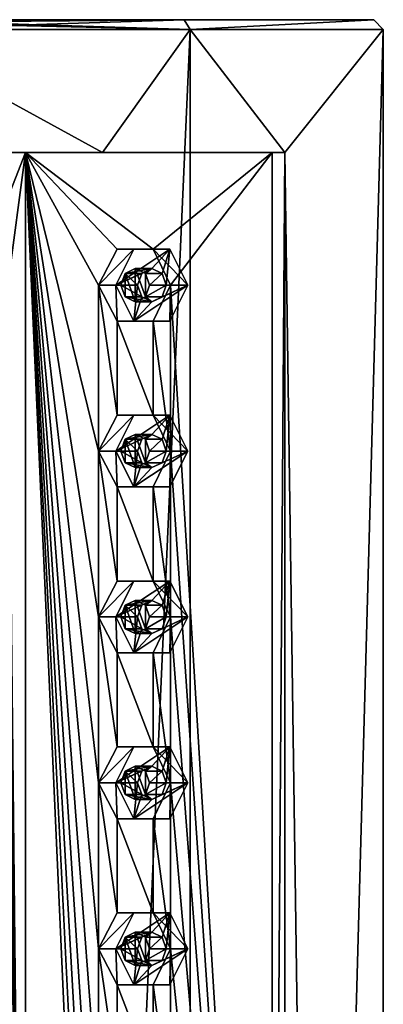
# Model space of a CAD drawing. Header units: millimetres. Extents: x -322 to 175, y 0 to 232.
# Tile 76 of 157: x -296 to -285, y 203 to 232. Entities that reach past the tile are written whole.
import ezdxf

# ---------------------------------------------------------------- set-up
doc = ezdxf.new("R2010")
doc.units = ezdxf.units.MM
doc.header["$LTSCALE"] = 65.185185
for name, color, linetype in [('10', 7, 'CONTINUOUS'), ('113', 7, 'CONTINUOUS'), ('114', 7, 'CONTINUOUS'), ('115', 7, 'CONTINUOUS'), ('116', 7, 'CONTINUOUS'), ('117', 7, 'CONTINUOUS'), ('12', 7, 'CONTINUOUS'), ('13', 7, 'CONTINUOUS'), ('16', 7, 'CONTINUOUS'), ('17', 7, 'CONTINUOUS'), ('224', 7, 'CONTINUOUS'), ('278', 7, 'CONTINUOUS'), ('279', 7, 'CONTINUOUS'), ('280', 7, 'CONTINUOUS'), ('281', 7, 'CONTINUOUS'), ('282', 7, 'CONTINUOUS'), ('33', 7, 'CONTINUOUS'), ('34', 7, 'CONTINUOUS'), ('35', 7, 'CONTINUOUS'), ('36', 7, 'CONTINUOUS'), ('37', 7, 'CONTINUOUS'), ('53', 7, 'CONTINUOUS'), ('54', 7, 'CONTINUOUS'), ('55', 7, 'CONTINUOUS'), ('56', 7, 'CONTINUOUS'), ('57', 7, 'CONTINUOUS'), ('73', 7, 'CONTINUOUS'), ('74', 7, 'CONTINUOUS'), ('75', 7, 'CONTINUOUS'), ('76', 7, 'CONTINUOUS'), ('77', 7, 'CONTINUOUS'), ('93', 7, 'CONTINUOUS'), ('94', 7, 'CONTINUOUS'), ('95', 7, 'CONTINUOUS'), ('96', 7, 'CONTINUOUS'), ('97', 7, 'CONTINUOUS')]:
    doc.layers.add(name, color=color, linetype=linetype)

msp = doc.modelspace()

# ---------------------------------------------------------------- linework, layer by layer
at = {"layer": '10', "linetype": 'CONTINUOUS'}
for points in [[(-300, 232.5, -15.7), (-300, 232.5, 15.7), (-290.773, 232.5, 12.703), (-300, 232.5, -15.7)], [(-290.773, 232.5, -12.703), (-300, 232.5, -15.7), (-290.773, 232.5, 12.703), (-290.773, 232.5, -12.703)], [(-285.069, 232.5, -4.852), (-290.773, 232.5, -12.703), (-285.069, 232.5, 4.852), (-285.069, 232.5, -4.852)], [(-285.069, 232.5, 4.852), (-290.773, 232.5, -12.703), (-290.773, 232.5, 12.703), (-285.069, 232.5, 4.852)]]:
    msp.add_3dface(points, dxfattribs=at)
at = {"layer": '113', "linetype": 'CONTINUOUS'}
for points in [[(-292.291, 205.583, 14.602), (-292.833, 204.5, 14.914), (-291.209, 205.583, 13.977), (-292.291, 205.583, 14.602)], [(-291.209, 205.583, 13.977), (-292.833, 204.5, 14.914), (-291.75, 205, 14.289), (-291.209, 205.583, 13.977)], [(-291.444, 204.854, 14.113), (-291.209, 205.583, 13.977), (-291.75, 205, 14.289), (-291.444, 204.854, 14.113)], [(-291.317, 204.5, 14.039), (-291.209, 205.583, 13.977), (-291.444, 204.854, 14.113), (-291.317, 204.5, 14.039)], [(-290.667, 204.5, 13.664), (-291.209, 205.583, 13.977), (-291.317, 204.5, 14.039), (-290.667, 204.5, 13.664)], [(-291.75, 205, 14.289), (-292.833, 204.5, 14.914), (-292.056, 204.854, 14.466), (-291.75, 205, 14.289)], [(-292.056, 204.854, 14.466), (-292.833, 204.5, 14.914), (-292.183, 204.5, 14.539), (-292.056, 204.854, 14.466)], [(-292.833, 204.5, 14.914), (-292.291, 203.417, 14.602), (-292.183, 204.5, 14.539), (-292.833, 204.5, 14.914)], [(-291.209, 203.417, 13.977), (-290.667, 204.5, 13.664), (-292.291, 203.417, 14.602), (-291.209, 203.417, 13.977)], [(-292.291, 203.417, 14.602), (-290.667, 204.5, 13.664), (-291.75, 204, 14.289), (-292.291, 203.417, 14.602)], [(-292.183, 204.5, 14.539), (-292.291, 203.417, 14.602), (-292.056, 204.146, 14.466), (-292.183, 204.5, 14.539)], [(-291.75, 204, 14.289), (-290.667, 204.5, 13.664), (-291.444, 204.146, 14.113), (-291.75, 204, 14.289)], [(-290.667, 204.5, 13.664), (-291.317, 204.5, 14.039), (-291.444, 204.146, 14.113), (-290.667, 204.5, 13.664)], [(-292.056, 204.146, 14.466), (-292.291, 203.417, 14.602), (-291.75, 204, 14.289), (-292.056, 204.146, 14.466)]]:
    msp.add_3dface(points, dxfattribs=at)
at = {"layer": '114', "linetype": 'CONTINUOUS'}
for points in [[(-292.797, 205.583, 13.725), (-293.358, 204.5, 14.005), (-292.291, 205.583, 14.602), (-292.797, 205.583, 13.725)], [(-293.358, 204.5, 14.005), (-292.833, 204.5, 14.914), (-292.291, 205.583, 14.602), (-293.358, 204.5, 14.005)], [(-291.715, 205.583, 13.1), (-292.797, 205.583, 13.725), (-291.209, 205.583, 13.977), (-291.715, 205.583, 13.1)], [(-292.797, 205.583, 13.725), (-292.291, 205.583, 14.602), (-291.209, 205.583, 13.977), (-292.797, 205.583, 13.725)], [(-291.193, 204.5, 12.755), (-291.715, 205.583, 13.1), (-290.667, 204.5, 13.664), (-291.193, 204.5, 12.755)], [(-290.667, 204.5, 13.664), (-291.715, 205.583, 13.1), (-291.209, 205.583, 13.977), (-290.667, 204.5, 13.664)]]:
    msp.add_3dface(points, dxfattribs=at)
at = {"layer": '115', "linetype": 'CONTINUOUS'}
for points in [[(-292.558, 204.854, 13.597), (-292.183, 204.5, 14.539), (-292.687, 204.5, 13.666), (-292.558, 204.854, 13.597)], [(-291.75, 205, 14.289), (-292.056, 204.854, 14.466), (-292.558, 204.854, 13.597), (-291.75, 205, 14.289)], [(-292.25, 205, 13.423), (-291.75, 205, 14.289), (-292.558, 204.854, 13.597), (-292.25, 205, 13.423)], [(-292.056, 204.854, 14.466), (-292.183, 204.5, 14.539), (-292.558, 204.854, 13.597), (-292.056, 204.854, 14.466)], [(-291.946, 204.854, 13.243), (-291.75, 205, 14.289), (-292.25, 205, 13.423), (-291.946, 204.854, 13.243)], [(-291.444, 204.854, 14.113), (-291.75, 205, 14.289), (-291.946, 204.854, 13.243), (-291.444, 204.854, 14.113)], [(-291.821, 204.5, 13.166), (-291.444, 204.854, 14.113), (-291.946, 204.854, 13.243), (-291.821, 204.5, 13.166)], [(-291.317, 204.5, 14.039), (-291.444, 204.854, 14.113), (-291.821, 204.5, 13.166), (-291.317, 204.5, 14.039)]]:
    msp.add_3dface(points, dxfattribs=at)
at = {"layer": '116', "linetype": 'CONTINUOUS'}
for points in [[(-293.358, 204.5, 14.005), (-292.797, 203.417, 13.725), (-292.833, 204.5, 14.914), (-293.358, 204.5, 14.005)], [(-292.797, 203.417, 13.725), (-292.291, 203.417, 14.602), (-292.833, 204.5, 14.914), (-292.797, 203.417, 13.725)], [(-291.715, 203.417, 13.1), (-291.193, 204.5, 12.755), (-291.209, 203.417, 13.977), (-291.715, 203.417, 13.1)], [(-291.193, 204.5, 12.755), (-290.667, 204.5, 13.664), (-291.209, 203.417, 13.977), (-291.193, 204.5, 12.755)], [(-292.797, 203.417, 13.725), (-291.715, 203.417, 13.1), (-292.291, 203.417, 14.602), (-292.797, 203.417, 13.725)], [(-291.715, 203.417, 13.1), (-291.209, 203.417, 13.977), (-292.291, 203.417, 14.602), (-291.715, 203.417, 13.1)]]:
    msp.add_3dface(points, dxfattribs=at)
at = {"layer": '117', "linetype": 'CONTINUOUS'}
for points in [[(-292.183, 204.5, 14.539), (-292.056, 204.146, 14.466), (-292.687, 204.5, 13.666), (-292.183, 204.5, 14.539)], [(-292.687, 204.5, 13.666), (-292.056, 204.146, 14.466), (-292.558, 204.146, 13.597), (-292.687, 204.5, 13.666)], [(-291.444, 204.146, 14.113), (-291.317, 204.5, 14.039), (-291.946, 204.146, 13.243), (-291.444, 204.146, 14.113)], [(-291.317, 204.5, 14.039), (-291.821, 204.5, 13.166), (-291.946, 204.146, 13.243), (-291.317, 204.5, 14.039)], [(-292.056, 204.146, 14.466), (-291.75, 204, 14.289), (-292.558, 204.146, 13.597), (-292.056, 204.146, 14.466)], [(-292.558, 204.146, 13.597), (-291.75, 204, 14.289), (-292.25, 204, 13.423), (-292.558, 204.146, 13.597)], [(-292.25, 204, 13.423), (-291.75, 204, 14.289), (-291.946, 204.146, 13.243), (-292.25, 204, 13.423)], [(-291.75, 204, 14.289), (-291.444, 204.146, 14.113), (-291.946, 204.146, 13.243), (-291.75, 204, 14.289)]]:
    msp.add_3dface(points, dxfattribs=at)
at = {"layer": '12', "linetype": 'CONTINUOUS'}
for points in [[(-300, 20.8, -16), (-300, 232.2, -16), (-290.595, 232.2, -12.944), (-300, 20.8, -16)], [(-290.595, 20.8, -12.944), (-300, 20.8, -16), (-290.595, 232.2, -12.944), (-290.595, 20.8, -12.944)], [(-300, 232.2, 16), (-300, 228.5, 16), (-293.238, 228.5, 14.501), (-300, 232.2, 16)], [(-300, 232.2, 16), (-293.238, 228.5, 14.501), (-290.595, 232.2, 12.944), (-300, 232.2, 16)], [(-293.238, 228.5, 14.501), (-287.743, 228.5, 10.285), (-290.595, 232.2, 12.944), (-293.238, 228.5, 14.501)], [(-284.783, 20.8, -4.944), (-290.595, 20.8, -12.944), (-284.783, 232.2, -4.944), (-284.783, 20.8, -4.944)], [(-284.783, 232.2, -4.944), (-290.595, 20.8, -12.944), (-290.595, 232.2, -12.944), (-284.783, 232.2, -4.944)], [(-290.595, 232.2, 12.944), (-287.743, 228.5, 10.285), (-284.783, 232.2, 4.944), (-290.595, 232.2, 12.944)], [(-287.743, 228.5, 10.285), (-284.783, 20.8, 4.944), (-284.783, 232.2, 4.944), (-287.743, 228.5, 10.285)], [(-284.783, 20.8, 4.944), (-284.783, 20.8, -4.944), (-284.783, 232.2, 4.944), (-284.783, 20.8, 4.944)], [(-284.783, 232.2, 4.944), (-284.783, 20.8, -4.944), (-284.783, 232.2, -4.944), (-284.783, 232.2, 4.944)], [(-287.743, 174.5, 10.285), (-284.783, 20.8, 4.944), (-287.743, 228.5, 10.285), (-287.743, 174.5, 10.285)]]:
    msp.add_3dface(points, dxfattribs=at)
at = {"layer": '13', "linetype": 'CONTINUOUS'}
for points in [[(-295.554, 228.5, 14.849), (-300, 228.5, 16), (-304.446, 228.5, 14.849), (-295.554, 228.5, 14.849)], [(-293.238, 228.5, 14.501), (-300, 228.5, 16), (-295.554, 228.5, 14.849), (-293.238, 228.5, 14.501)], [(-288.126, 228.5, 9.963), (-293.238, 228.5, 14.501), (-295.554, 228.5, 14.849), (-288.126, 228.5, 9.963)], [(-287.743, 228.5, 10.285), (-293.238, 228.5, 14.501), (-288.126, 228.5, 9.963), (-287.743, 228.5, 10.285)]]:
    msp.add_3dface(points, dxfattribs=at)
at = {"layer": '16', "linetype": 'CONTINUOUS'}
for points in [[(-287.743, 174.5, 10.285), (-287.743, 228.5, 10.285), (-288.126, 174.5, 9.963), (-287.743, 174.5, 10.285)], [(-287.743, 228.5, 10.285), (-288.126, 228.5, 9.963), (-288.126, 174.5, 9.963), (-287.743, 228.5, 10.285)]]:
    msp.add_3dface(points, dxfattribs=at)
at = {"layer": '17', "linetype": 'CONTINUOUS'}
for points in [[(-295.554, 228.5, 14.849), (-304.446, 228.5, 14.849), (-296.695, 225.583, 15.144), (-295.554, 228.5, 14.849)], [(-296.086, 224.5, 14.998), (-295.554, 228.5, 14.849), (-296.695, 225.583, 15.144), (-296.086, 224.5, 14.998)], [(-295.554, 174.5, 14.849), (-295.554, 228.5, 14.849), (-296.086, 224.5, 14.998), (-295.554, 174.5, 14.849)], [(-288.126, 228.5, 9.963), (-295.554, 228.5, 14.849), (-291.715, 225.583, 13.1), (-288.126, 228.5, 9.963)], [(-295.554, 228.5, 14.849), (-295.554, 174.5, 14.849), (-293.358, 179.5, 14.005), (-295.554, 228.5, 14.849)], [(-291.715, 225.583, 13.1), (-295.554, 228.5, 14.849), (-292.797, 225.583, 13.725), (-291.715, 225.583, 13.1)], [(-292.797, 225.583, 13.725), (-295.554, 228.5, 14.849), (-293.358, 224.5, 14.005), (-292.797, 225.583, 13.725)], [(-293.358, 224.5, 14.005), (-295.554, 228.5, 14.849), (-293.358, 219.5, 14.005), (-293.358, 224.5, 14.005)], [(-293.358, 219.5, 14.005), (-295.554, 228.5, 14.849), (-293.358, 214.5, 14.005), (-293.358, 219.5, 14.005)], [(-293.358, 214.5, 14.005), (-295.554, 228.5, 14.849), (-293.358, 209.5, 14.005), (-293.358, 214.5, 14.005)], [(-293.358, 209.5, 14.005), (-295.554, 228.5, 14.849), (-293.358, 204.5, 14.005), (-293.358, 209.5, 14.005)], [(-293.358, 204.5, 14.005), (-295.554, 228.5, 14.849), (-293.358, 199.5, 14.005), (-293.358, 204.5, 14.005)], [(-293.358, 199.5, 14.005), (-295.554, 228.5, 14.849), (-293.358, 194.5, 14.005), (-293.358, 199.5, 14.005)], [(-293.358, 194.5, 14.005), (-295.554, 228.5, 14.849), (-293.358, 189.5, 14.005), (-293.358, 194.5, 14.005)], [(-293.358, 189.5, 14.005), (-295.554, 228.5, 14.849), (-293.358, 184.5, 14.005), (-293.358, 189.5, 14.005)], [(-293.358, 184.5, 14.005), (-295.554, 228.5, 14.849), (-293.358, 179.5, 14.005), (-293.358, 184.5, 14.005)], [(-291.193, 224.5, 12.755), (-288.126, 228.5, 9.963), (-291.715, 225.583, 13.1), (-291.193, 224.5, 12.755)], [(-288.126, 174.5, 9.963), (-288.126, 228.5, 9.963), (-291.193, 224.5, 12.755), (-288.126, 174.5, 9.963)], [(-295.554, 174.5, 14.849), (-296.086, 224.5, 14.998), (-296.086, 219.5, 14.998), (-295.554, 174.5, 14.849)], [(-292.797, 223.417, 13.725), (-293.358, 224.5, 14.005), (-292.797, 220.583, 13.725), (-292.797, 223.417, 13.725)], [(-292.797, 220.583, 13.725), (-293.358, 224.5, 14.005), (-293.358, 219.5, 14.005), (-292.797, 220.583, 13.725)], [(-291.193, 224.5, 12.755), (-291.715, 223.417, 13.1), (-291.193, 219.5, 12.755), (-291.193, 224.5, 12.755)], [(-288.126, 174.5, 9.963), (-291.193, 224.5, 12.755), (-291.193, 219.5, 12.755), (-288.126, 174.5, 9.963)], [(-291.715, 223.417, 13.1), (-292.797, 223.417, 13.725), (-291.715, 220.583, 13.1), (-291.715, 223.417, 13.1)], [(-291.715, 220.583, 13.1), (-292.797, 223.417, 13.725), (-292.797, 220.583, 13.725), (-291.715, 220.583, 13.1)], [(-291.193, 219.5, 12.755), (-291.715, 223.417, 13.1), (-291.715, 220.583, 13.1), (-291.193, 219.5, 12.755)], [(-295.554, 174.5, 14.849), (-296.086, 219.5, 14.998), (-296.086, 214.5, 14.998), (-295.554, 174.5, 14.849)], [(-292.797, 218.417, 13.725), (-293.358, 219.5, 14.005), (-292.797, 215.583, 13.725), (-292.797, 218.417, 13.725)], [(-292.797, 215.583, 13.725), (-293.358, 219.5, 14.005), (-293.358, 214.5, 14.005), (-292.797, 215.583, 13.725)], [(-291.193, 219.5, 12.755), (-291.715, 218.417, 13.1), (-291.193, 214.5, 12.755), (-291.193, 219.5, 12.755)], [(-288.126, 174.5, 9.963), (-291.193, 219.5, 12.755), (-291.193, 214.5, 12.755), (-288.126, 174.5, 9.963)], [(-291.715, 218.417, 13.1), (-292.797, 218.417, 13.725), (-291.715, 215.583, 13.1), (-291.715, 218.417, 13.1)], [(-291.715, 215.583, 13.1), (-292.797, 218.417, 13.725), (-292.797, 215.583, 13.725), (-291.715, 215.583, 13.1)], [(-291.193, 214.5, 12.755), (-291.715, 218.417, 13.1), (-291.715, 215.583, 13.1), (-291.193, 214.5, 12.755)], [(-295.554, 174.5, 14.849), (-296.086, 214.5, 14.998), (-296.086, 209.5, 14.998), (-295.554, 174.5, 14.849)], [(-292.797, 213.417, 13.725), (-293.358, 214.5, 14.005), (-292.797, 210.583, 13.725), (-292.797, 213.417, 13.725)], [(-292.797, 210.583, 13.725), (-293.358, 214.5, 14.005), (-293.358, 209.5, 14.005), (-292.797, 210.583, 13.725)], [(-291.193, 214.5, 12.755), (-291.715, 213.417, 13.1), (-291.193, 209.5, 12.755), (-291.193, 214.5, 12.755)], [(-288.126, 174.5, 9.963), (-291.193, 214.5, 12.755), (-291.193, 209.5, 12.755), (-288.126, 174.5, 9.963)], [(-291.715, 213.417, 13.1), (-292.797, 213.417, 13.725), (-291.715, 210.583, 13.1), (-291.715, 213.417, 13.1)], [(-291.715, 210.583, 13.1), (-292.797, 213.417, 13.725), (-292.797, 210.583, 13.725), (-291.715, 210.583, 13.1)], [(-291.193, 209.5, 12.755), (-291.715, 213.417, 13.1), (-291.715, 210.583, 13.1), (-291.193, 209.5, 12.755)], [(-295.554, 174.5, 14.849), (-296.086, 209.5, 14.998), (-296.086, 204.5, 14.998), (-295.554, 174.5, 14.849)], [(-292.797, 208.417, 13.725), (-293.358, 209.5, 14.005), (-292.797, 205.583, 13.725), (-292.797, 208.417, 13.725)], [(-292.797, 205.583, 13.725), (-293.358, 209.5, 14.005), (-293.358, 204.5, 14.005), (-292.797, 205.583, 13.725)], [(-291.193, 209.5, 12.755), (-291.715, 208.417, 13.1), (-291.193, 204.5, 12.755), (-291.193, 209.5, 12.755)], [(-288.126, 174.5, 9.963), (-291.193, 209.5, 12.755), (-291.193, 204.5, 12.755), (-288.126, 174.5, 9.963)], [(-291.715, 208.417, 13.1), (-292.797, 208.417, 13.725), (-291.715, 205.583, 13.1), (-291.715, 208.417, 13.1)], [(-291.715, 205.583, 13.1), (-292.797, 208.417, 13.725), (-292.797, 205.583, 13.725), (-291.715, 205.583, 13.1)], [(-291.193, 204.5, 12.755), (-291.715, 208.417, 13.1), (-291.715, 205.583, 13.1), (-291.193, 204.5, 12.755)], [(-295.554, 174.5, 14.849), (-296.086, 204.5, 14.998), (-296.086, 199.5, 14.998), (-295.554, 174.5, 14.849)], [(-292.797, 203.417, 13.725), (-293.358, 204.5, 14.005), (-292.797, 200.583, 13.725), (-292.797, 203.417, 13.725)], [(-292.797, 200.583, 13.725), (-293.358, 204.5, 14.005), (-293.358, 199.5, 14.005), (-292.797, 200.583, 13.725)], [(-291.193, 204.5, 12.755), (-291.715, 203.417, 13.1), (-291.193, 199.5, 12.755), (-291.193, 204.5, 12.755)], [(-288.126, 174.5, 9.963), (-291.193, 204.5, 12.755), (-291.193, 199.5, 12.755), (-288.126, 174.5, 9.963)], [(-291.715, 203.417, 13.1), (-292.797, 203.417, 13.725), (-291.715, 200.583, 13.1), (-291.715, 203.417, 13.1)], [(-291.715, 200.583, 13.1), (-292.797, 203.417, 13.725), (-292.797, 200.583, 13.725), (-291.715, 200.583, 13.1)], [(-291.193, 199.5, 12.755), (-291.715, 203.417, 13.1), (-291.715, 200.583, 13.1), (-291.193, 199.5, 12.755)]]:
    msp.add_3dface(points, dxfattribs=at)
at = {"layer": '224', "linetype": 'CONTINUOUS'}
for points in [[(-290.773, 232.5, 12.703), (-300, 232.5, 15.7), (-290.595, 232.2, 12.944), (-290.773, 232.5, 12.703)], [(-290.595, 232.2, 12.944), (-300, 232.5, 15.7), (-300, 232.412, 15.912), (-290.595, 232.2, 12.944)], [(-300, 232.5, -15.7), (-290.773, 232.5, -12.703), (-300, 232.412, -15.912), (-300, 232.5, -15.7)], [(-300, 232.2, -16), (-290.773, 232.5, -12.703), (-290.595, 232.2, -12.944), (-300, 232.2, -16)], [(-290.773, 232.5, -12.703), (-300, 232.2, -16), (-300, 232.412, -15.912), (-290.773, 232.5, -12.703)], [(-300, 232.2, 16), (-290.595, 232.2, 12.944), (-300, 232.412, 15.912), (-300, 232.2, 16)], [(-290.773, 232.5, -12.703), (-285.069, 232.5, -4.852), (-290.595, 232.2, -12.944), (-290.773, 232.5, -12.703)], [(-285.069, 232.5, 4.852), (-290.773, 232.5, 12.703), (-290.595, 232.2, 12.944), (-285.069, 232.5, 4.852)], [(-285.069, 232.5, -4.852), (-284.783, 232.2, -4.944), (-290.595, 232.2, -12.944), (-285.069, 232.5, -4.852)], [(-285.069, 232.5, 4.852), (-290.595, 232.2, 12.944), (-284.783, 232.2, 4.944), (-285.069, 232.5, 4.852)], [(-285.069, 232.5, -4.852), (-285.069, 232.5, 4.852), (-284.783, 232.2, -4.944), (-285.069, 232.5, -4.852)], [(-285.069, 232.5, 4.852), (-284.783, 232.2, 4.944), (-284.783, 232.2, -4.944), (-285.069, 232.5, 4.852)]]:
    msp.add_3dface(points, dxfattribs=at)
at = {"layer": '278', "linetype": 'CONTINUOUS'}
for points in [[(-292.558, 204.854, 13.597), (-292.687, 204.5, 13.666), (-292.558, 204.146, 13.597), (-292.558, 204.854, 13.597)], [(-292.25, 205, 13.423), (-292.558, 204.854, 13.597), (-292.25, 204, 13.423), (-292.25, 205, 13.423)], [(-292.558, 204.854, 13.597), (-292.558, 204.146, 13.597), (-292.25, 204, 13.423), (-292.558, 204.854, 13.597)], [(-291.946, 204.854, 13.243), (-292.25, 205, 13.423), (-291.946, 204.146, 13.243), (-291.946, 204.854, 13.243)], [(-292.25, 205, 13.423), (-292.25, 204, 13.423), (-291.946, 204.146, 13.243), (-292.25, 205, 13.423)], [(-291.821, 204.5, 13.166), (-291.946, 204.854, 13.243), (-291.946, 204.146, 13.243), (-291.821, 204.5, 13.166)]]:
    msp.add_3dface(points, dxfattribs=at)
at = {"layer": '279', "linetype": 'CONTINUOUS'}
for points in [[(-292.558, 209.854, 13.597), (-292.687, 209.5, 13.666), (-292.558, 209.146, 13.597), (-292.558, 209.854, 13.597)], [(-292.25, 210, 13.423), (-292.558, 209.854, 13.597), (-292.25, 209, 13.423), (-292.25, 210, 13.423)], [(-292.558, 209.854, 13.597), (-292.558, 209.146, 13.597), (-292.25, 209, 13.423), (-292.558, 209.854, 13.597)], [(-291.946, 209.854, 13.243), (-292.25, 210, 13.423), (-291.946, 209.146, 13.243), (-291.946, 209.854, 13.243)], [(-292.25, 210, 13.423), (-292.25, 209, 13.423), (-291.946, 209.146, 13.243), (-292.25, 210, 13.423)], [(-291.821, 209.5, 13.166), (-291.946, 209.854, 13.243), (-291.946, 209.146, 13.243), (-291.821, 209.5, 13.166)]]:
    msp.add_3dface(points, dxfattribs=at)
at = {"layer": '280', "linetype": 'CONTINUOUS'}
for points in [[(-292.558, 214.854, 13.597), (-292.687, 214.5, 13.666), (-292.558, 214.146, 13.597), (-292.558, 214.854, 13.597)], [(-292.25, 215, 13.423), (-292.558, 214.854, 13.597), (-292.25, 214, 13.423), (-292.25, 215, 13.423)], [(-292.558, 214.854, 13.597), (-292.558, 214.146, 13.597), (-292.25, 214, 13.423), (-292.558, 214.854, 13.597)], [(-291.946, 214.854, 13.243), (-292.25, 215, 13.423), (-291.946, 214.146, 13.243), (-291.946, 214.854, 13.243)], [(-292.25, 215, 13.423), (-292.25, 214, 13.423), (-291.946, 214.146, 13.243), (-292.25, 215, 13.423)], [(-291.821, 214.5, 13.166), (-291.946, 214.854, 13.243), (-291.946, 214.146, 13.243), (-291.821, 214.5, 13.166)]]:
    msp.add_3dface(points, dxfattribs=at)
at = {"layer": '281', "linetype": 'CONTINUOUS'}
for points in [[(-292.25, 220, 13.423), (-292.558, 219.854, 13.597), (-292.25, 219, 13.423), (-292.25, 220, 13.423)], [(-291.946, 219.854, 13.243), (-292.25, 220, 13.423), (-291.946, 219.146, 13.243), (-291.946, 219.854, 13.243)], [(-292.25, 220, 13.423), (-292.25, 219, 13.423), (-291.946, 219.146, 13.243), (-292.25, 220, 13.423)], [(-292.558, 219.854, 13.597), (-292.687, 219.5, 13.666), (-292.558, 219.146, 13.597), (-292.558, 219.854, 13.597)], [(-292.558, 219.854, 13.597), (-292.558, 219.146, 13.597), (-292.25, 219, 13.423), (-292.558, 219.854, 13.597)], [(-291.821, 219.5, 13.166), (-291.946, 219.854, 13.243), (-291.946, 219.146, 13.243), (-291.821, 219.5, 13.166)]]:
    msp.add_3dface(points, dxfattribs=at)
at = {"layer": '282', "linetype": 'CONTINUOUS'}
for points in [[(-292.25, 225, 13.423), (-292.558, 224.854, 13.597), (-292.25, 224, 13.423), (-292.25, 225, 13.423)], [(-291.946, 224.854, 13.243), (-292.25, 225, 13.423), (-291.946, 224.146, 13.243), (-291.946, 224.854, 13.243)], [(-292.25, 225, 13.423), (-292.25, 224, 13.423), (-291.946, 224.146, 13.243), (-292.25, 225, 13.423)], [(-292.558, 224.854, 13.597), (-292.687, 224.5, 13.666), (-292.558, 224.146, 13.597), (-292.558, 224.854, 13.597)], [(-292.558, 224.854, 13.597), (-292.558, 224.146, 13.597), (-292.25, 224, 13.423), (-292.558, 224.854, 13.597)], [(-291.821, 224.5, 13.166), (-291.946, 224.854, 13.243), (-291.946, 224.146, 13.243), (-291.821, 224.5, 13.166)]]:
    msp.add_3dface(points, dxfattribs=at)
at = {"layer": '33', "linetype": 'CONTINUOUS'}
for points in [[(-292.291, 225.583, 14.602), (-292.833, 224.5, 14.914), (-291.209, 225.583, 13.977), (-292.291, 225.583, 14.602)], [(-291.209, 225.583, 13.977), (-292.833, 224.5, 14.914), (-291.75, 225, 14.289), (-291.209, 225.583, 13.977)], [(-291.444, 224.854, 14.113), (-291.209, 225.583, 13.977), (-291.75, 225, 14.289), (-291.444, 224.854, 14.113)], [(-291.317, 224.5, 14.039), (-291.209, 225.583, 13.977), (-291.444, 224.854, 14.113), (-291.317, 224.5, 14.039)], [(-290.667, 224.5, 13.664), (-291.209, 225.583, 13.977), (-291.317, 224.5, 14.039), (-290.667, 224.5, 13.664)], [(-291.75, 225, 14.289), (-292.833, 224.5, 14.914), (-292.056, 224.854, 14.466), (-291.75, 225, 14.289)], [(-292.056, 224.854, 14.466), (-292.833, 224.5, 14.914), (-292.183, 224.5, 14.539), (-292.056, 224.854, 14.466)], [(-292.833, 224.5, 14.914), (-292.291, 223.417, 14.602), (-292.183, 224.5, 14.539), (-292.833, 224.5, 14.914)], [(-291.209, 223.417, 13.977), (-290.667, 224.5, 13.664), (-292.291, 223.417, 14.602), (-291.209, 223.417, 13.977)], [(-292.291, 223.417, 14.602), (-290.667, 224.5, 13.664), (-291.75, 224, 14.289), (-292.291, 223.417, 14.602)], [(-292.183, 224.5, 14.539), (-292.291, 223.417, 14.602), (-292.056, 224.146, 14.466), (-292.183, 224.5, 14.539)], [(-291.75, 224, 14.289), (-290.667, 224.5, 13.664), (-291.444, 224.146, 14.113), (-291.75, 224, 14.289)], [(-290.667, 224.5, 13.664), (-291.317, 224.5, 14.039), (-291.444, 224.146, 14.113), (-290.667, 224.5, 13.664)], [(-292.056, 224.146, 14.466), (-292.291, 223.417, 14.602), (-291.75, 224, 14.289), (-292.056, 224.146, 14.466)]]:
    msp.add_3dface(points, dxfattribs=at)
at = {"layer": '34', "linetype": 'CONTINUOUS'}
for points in [[(-292.797, 225.583, 13.725), (-293.358, 224.5, 14.005), (-292.291, 225.583, 14.602), (-292.797, 225.583, 13.725)], [(-293.358, 224.5, 14.005), (-292.833, 224.5, 14.914), (-292.291, 225.583, 14.602), (-293.358, 224.5, 14.005)], [(-291.715, 225.583, 13.1), (-292.797, 225.583, 13.725), (-291.209, 225.583, 13.977), (-291.715, 225.583, 13.1)], [(-292.797, 225.583, 13.725), (-292.291, 225.583, 14.602), (-291.209, 225.583, 13.977), (-292.797, 225.583, 13.725)], [(-291.193, 224.5, 12.755), (-291.715, 225.583, 13.1), (-290.667, 224.5, 13.664), (-291.193, 224.5, 12.755)], [(-290.667, 224.5, 13.664), (-291.715, 225.583, 13.1), (-291.209, 225.583, 13.977), (-290.667, 224.5, 13.664)]]:
    msp.add_3dface(points, dxfattribs=at)
at = {"layer": '35', "linetype": 'CONTINUOUS'}
for points in [[(-291.75, 225, 14.289), (-292.056, 224.854, 14.466), (-292.558, 224.854, 13.597), (-291.75, 225, 14.289)], [(-292.25, 225, 13.423), (-291.75, 225, 14.289), (-292.558, 224.854, 13.597), (-292.25, 225, 13.423)], [(-291.946, 224.854, 13.243), (-291.75, 225, 14.289), (-292.25, 225, 13.423), (-291.946, 224.854, 13.243)], [(-291.444, 224.854, 14.113), (-291.75, 225, 14.289), (-291.946, 224.854, 13.243), (-291.444, 224.854, 14.113)], [(-292.183, 224.5, 14.539), (-292.687, 224.5, 13.666), (-292.558, 224.854, 13.597), (-292.183, 224.5, 14.539)], [(-292.056, 224.854, 14.466), (-292.183, 224.5, 14.539), (-292.558, 224.854, 13.597), (-292.056, 224.854, 14.466)], [(-291.821, 224.5, 13.166), (-291.444, 224.854, 14.113), (-291.946, 224.854, 13.243), (-291.821, 224.5, 13.166)], [(-291.317, 224.5, 14.039), (-291.444, 224.854, 14.113), (-291.821, 224.5, 13.166), (-291.317, 224.5, 14.039)]]:
    msp.add_3dface(points, dxfattribs=at)
at = {"layer": '36', "linetype": 'CONTINUOUS'}
for points in [[(-293.358, 224.5, 14.005), (-292.797, 223.417, 13.725), (-292.833, 224.5, 14.914), (-293.358, 224.5, 14.005)], [(-292.797, 223.417, 13.725), (-292.291, 223.417, 14.602), (-292.833, 224.5, 14.914), (-292.797, 223.417, 13.725)], [(-291.715, 223.417, 13.1), (-291.193, 224.5, 12.755), (-291.209, 223.417, 13.977), (-291.715, 223.417, 13.1)], [(-291.193, 224.5, 12.755), (-290.667, 224.5, 13.664), (-291.209, 223.417, 13.977), (-291.193, 224.5, 12.755)], [(-292.797, 223.417, 13.725), (-291.715, 223.417, 13.1), (-292.291, 223.417, 14.602), (-292.797, 223.417, 13.725)], [(-291.715, 223.417, 13.1), (-291.209, 223.417, 13.977), (-292.291, 223.417, 14.602), (-291.715, 223.417, 13.1)]]:
    msp.add_3dface(points, dxfattribs=at)
at = {"layer": '37', "linetype": 'CONTINUOUS'}
for points in [[(-292.183, 224.5, 14.539), (-292.056, 224.146, 14.466), (-292.687, 224.5, 13.666), (-292.183, 224.5, 14.539)], [(-292.687, 224.5, 13.666), (-292.056, 224.146, 14.466), (-292.558, 224.146, 13.597), (-292.687, 224.5, 13.666)], [(-291.444, 224.146, 14.113), (-291.317, 224.5, 14.039), (-291.946, 224.146, 13.243), (-291.444, 224.146, 14.113)], [(-291.317, 224.5, 14.039), (-291.821, 224.5, 13.166), (-291.946, 224.146, 13.243), (-291.317, 224.5, 14.039)], [(-292.056, 224.146, 14.466), (-291.75, 224, 14.289), (-292.558, 224.146, 13.597), (-292.056, 224.146, 14.466)], [(-292.558, 224.146, 13.597), (-291.75, 224, 14.289), (-292.25, 224, 13.423), (-292.558, 224.146, 13.597)], [(-292.25, 224, 13.423), (-291.75, 224, 14.289), (-291.946, 224.146, 13.243), (-292.25, 224, 13.423)], [(-291.75, 224, 14.289), (-291.444, 224.146, 14.113), (-291.946, 224.146, 13.243), (-291.75, 224, 14.289)]]:
    msp.add_3dface(points, dxfattribs=at)
at = {"layer": '53', "linetype": 'CONTINUOUS'}
for points in [[(-292.291, 220.583, 14.602), (-292.833, 219.5, 14.914), (-291.209, 220.583, 13.977), (-292.291, 220.583, 14.602)], [(-291.209, 220.583, 13.977), (-292.833, 219.5, 14.914), (-291.75, 220, 14.289), (-291.209, 220.583, 13.977)], [(-291.444, 219.854, 14.113), (-291.209, 220.583, 13.977), (-291.75, 220, 14.289), (-291.444, 219.854, 14.113)], [(-291.317, 219.5, 14.039), (-291.209, 220.583, 13.977), (-291.444, 219.854, 14.113), (-291.317, 219.5, 14.039)], [(-290.667, 219.5, 13.664), (-291.209, 220.583, 13.977), (-291.317, 219.5, 14.039), (-290.667, 219.5, 13.664)], [(-291.75, 220, 14.289), (-292.833, 219.5, 14.914), (-292.056, 219.854, 14.466), (-291.75, 220, 14.289)], [(-292.056, 219.854, 14.466), (-292.833, 219.5, 14.914), (-292.183, 219.5, 14.539), (-292.056, 219.854, 14.466)], [(-292.833, 219.5, 14.914), (-292.291, 218.417, 14.602), (-292.183, 219.5, 14.539), (-292.833, 219.5, 14.914)], [(-291.209, 218.417, 13.977), (-290.667, 219.5, 13.664), (-292.291, 218.417, 14.602), (-291.209, 218.417, 13.977)], [(-292.291, 218.417, 14.602), (-290.667, 219.5, 13.664), (-291.75, 219, 14.289), (-292.291, 218.417, 14.602)], [(-292.183, 219.5, 14.539), (-292.291, 218.417, 14.602), (-292.056, 219.146, 14.466), (-292.183, 219.5, 14.539)], [(-291.75, 219, 14.289), (-290.667, 219.5, 13.664), (-291.444, 219.146, 14.113), (-291.75, 219, 14.289)], [(-290.667, 219.5, 13.664), (-291.317, 219.5, 14.039), (-291.444, 219.146, 14.113), (-290.667, 219.5, 13.664)], [(-292.056, 219.146, 14.466), (-292.291, 218.417, 14.602), (-291.75, 219, 14.289), (-292.056, 219.146, 14.466)]]:
    msp.add_3dface(points, dxfattribs=at)
at = {"layer": '54', "linetype": 'CONTINUOUS'}
for points in [[(-292.797, 220.583, 13.725), (-293.358, 219.5, 14.005), (-292.291, 220.583, 14.602), (-292.797, 220.583, 13.725)], [(-293.358, 219.5, 14.005), (-292.833, 219.5, 14.914), (-292.291, 220.583, 14.602), (-293.358, 219.5, 14.005)], [(-291.715, 220.583, 13.1), (-292.797, 220.583, 13.725), (-291.209, 220.583, 13.977), (-291.715, 220.583, 13.1)], [(-292.797, 220.583, 13.725), (-292.291, 220.583, 14.602), (-291.209, 220.583, 13.977), (-292.797, 220.583, 13.725)], [(-291.193, 219.5, 12.755), (-291.715, 220.583, 13.1), (-290.667, 219.5, 13.664), (-291.193, 219.5, 12.755)], [(-290.667, 219.5, 13.664), (-291.715, 220.583, 13.1), (-291.209, 220.583, 13.977), (-290.667, 219.5, 13.664)]]:
    msp.add_3dface(points, dxfattribs=at)
at = {"layer": '55', "linetype": 'CONTINUOUS'}
for points in [[(-291.75, 220, 14.289), (-292.056, 219.854, 14.466), (-292.558, 219.854, 13.597), (-291.75, 220, 14.289)], [(-292.25, 220, 13.423), (-291.75, 220, 14.289), (-292.558, 219.854, 13.597), (-292.25, 220, 13.423)], [(-291.946, 219.854, 13.243), (-291.75, 220, 14.289), (-292.25, 220, 13.423), (-291.946, 219.854, 13.243)], [(-291.444, 219.854, 14.113), (-291.75, 220, 14.289), (-291.946, 219.854, 13.243), (-291.444, 219.854, 14.113)], [(-292.558, 219.854, 13.597), (-292.183, 219.5, 14.539), (-292.687, 219.5, 13.666), (-292.558, 219.854, 13.597)], [(-292.056, 219.854, 14.466), (-292.183, 219.5, 14.539), (-292.558, 219.854, 13.597), (-292.056, 219.854, 14.466)], [(-291.821, 219.5, 13.166), (-291.444, 219.854, 14.113), (-291.946, 219.854, 13.243), (-291.821, 219.5, 13.166)], [(-291.317, 219.5, 14.039), (-291.444, 219.854, 14.113), (-291.821, 219.5, 13.166), (-291.317, 219.5, 14.039)]]:
    msp.add_3dface(points, dxfattribs=at)
at = {"layer": '56', "linetype": 'CONTINUOUS'}
for points in [[(-293.358, 219.5, 14.005), (-292.797, 218.417, 13.725), (-292.833, 219.5, 14.914), (-293.358, 219.5, 14.005)], [(-292.797, 218.417, 13.725), (-292.291, 218.417, 14.602), (-292.833, 219.5, 14.914), (-292.797, 218.417, 13.725)], [(-291.715, 218.417, 13.1), (-291.193, 219.5, 12.755), (-291.209, 218.417, 13.977), (-291.715, 218.417, 13.1)], [(-291.193, 219.5, 12.755), (-290.667, 219.5, 13.664), (-291.209, 218.417, 13.977), (-291.193, 219.5, 12.755)], [(-292.797, 218.417, 13.725), (-291.715, 218.417, 13.1), (-292.291, 218.417, 14.602), (-292.797, 218.417, 13.725)], [(-291.715, 218.417, 13.1), (-291.209, 218.417, 13.977), (-292.291, 218.417, 14.602), (-291.715, 218.417, 13.1)]]:
    msp.add_3dface(points, dxfattribs=at)
at = {"layer": '57', "linetype": 'CONTINUOUS'}
for points in [[(-292.183, 219.5, 14.539), (-292.056, 219.146, 14.466), (-292.687, 219.5, 13.666), (-292.183, 219.5, 14.539)], [(-292.687, 219.5, 13.666), (-292.056, 219.146, 14.466), (-292.558, 219.146, 13.597), (-292.687, 219.5, 13.666)], [(-291.444, 219.146, 14.113), (-291.317, 219.5, 14.039), (-291.946, 219.146, 13.243), (-291.444, 219.146, 14.113)], [(-291.317, 219.5, 14.039), (-291.821, 219.5, 13.166), (-291.946, 219.146, 13.243), (-291.317, 219.5, 14.039)], [(-292.056, 219.146, 14.466), (-291.75, 219, 14.289), (-292.558, 219.146, 13.597), (-292.056, 219.146, 14.466)], [(-292.558, 219.146, 13.597), (-291.75, 219, 14.289), (-292.25, 219, 13.423), (-292.558, 219.146, 13.597)], [(-292.25, 219, 13.423), (-291.75, 219, 14.289), (-291.946, 219.146, 13.243), (-292.25, 219, 13.423)], [(-291.75, 219, 14.289), (-291.444, 219.146, 14.113), (-291.946, 219.146, 13.243), (-291.75, 219, 14.289)]]:
    msp.add_3dface(points, dxfattribs=at)
at = {"layer": '73', "linetype": 'CONTINUOUS'}
for points in [[(-292.291, 215.583, 14.602), (-292.833, 214.5, 14.914), (-291.209, 215.583, 13.977), (-292.291, 215.583, 14.602)], [(-291.209, 215.583, 13.977), (-292.833, 214.5, 14.914), (-291.75, 215, 14.289), (-291.209, 215.583, 13.977)], [(-291.444, 214.854, 14.113), (-291.209, 215.583, 13.977), (-291.75, 215, 14.289), (-291.444, 214.854, 14.113)], [(-291.317, 214.5, 14.039), (-291.209, 215.583, 13.977), (-291.444, 214.854, 14.113), (-291.317, 214.5, 14.039)], [(-290.667, 214.5, 13.664), (-291.209, 215.583, 13.977), (-291.317, 214.5, 14.039), (-290.667, 214.5, 13.664)], [(-291.75, 215, 14.289), (-292.833, 214.5, 14.914), (-292.056, 214.854, 14.466), (-291.75, 215, 14.289)], [(-292.056, 214.854, 14.466), (-292.833, 214.5, 14.914), (-292.183, 214.5, 14.539), (-292.056, 214.854, 14.466)], [(-292.833, 214.5, 14.914), (-292.291, 213.417, 14.602), (-292.183, 214.5, 14.539), (-292.833, 214.5, 14.914)], [(-291.209, 213.417, 13.977), (-290.667, 214.5, 13.664), (-292.291, 213.417, 14.602), (-291.209, 213.417, 13.977)], [(-292.291, 213.417, 14.602), (-290.667, 214.5, 13.664), (-291.75, 214, 14.289), (-292.291, 213.417, 14.602)], [(-292.183, 214.5, 14.539), (-292.291, 213.417, 14.602), (-292.056, 214.146, 14.466), (-292.183, 214.5, 14.539)], [(-291.75, 214, 14.289), (-290.667, 214.5, 13.664), (-291.444, 214.146, 14.113), (-291.75, 214, 14.289)], [(-290.667, 214.5, 13.664), (-291.317, 214.5, 14.039), (-291.444, 214.146, 14.113), (-290.667, 214.5, 13.664)], [(-292.056, 214.146, 14.466), (-292.291, 213.417, 14.602), (-291.75, 214, 14.289), (-292.056, 214.146, 14.466)]]:
    msp.add_3dface(points, dxfattribs=at)
at = {"layer": '74', "linetype": 'CONTINUOUS'}
for points in [[(-292.797, 215.583, 13.725), (-293.358, 214.5, 14.005), (-292.291, 215.583, 14.602), (-292.797, 215.583, 13.725)], [(-293.358, 214.5, 14.005), (-292.833, 214.5, 14.914), (-292.291, 215.583, 14.602), (-293.358, 214.5, 14.005)], [(-291.715, 215.583, 13.1), (-292.797, 215.583, 13.725), (-291.209, 215.583, 13.977), (-291.715, 215.583, 13.1)], [(-292.797, 215.583, 13.725), (-292.291, 215.583, 14.602), (-291.209, 215.583, 13.977), (-292.797, 215.583, 13.725)], [(-291.193, 214.5, 12.755), (-291.715, 215.583, 13.1), (-290.667, 214.5, 13.664), (-291.193, 214.5, 12.755)], [(-290.667, 214.5, 13.664), (-291.715, 215.583, 13.1), (-291.209, 215.583, 13.977), (-290.667, 214.5, 13.664)]]:
    msp.add_3dface(points, dxfattribs=at)
at = {"layer": '75', "linetype": 'CONTINUOUS'}
for points in [[(-292.558, 214.854, 13.597), (-292.183, 214.5, 14.539), (-292.687, 214.5, 13.666), (-292.558, 214.854, 13.597)], [(-291.75, 215, 14.289), (-292.056, 214.854, 14.466), (-292.558, 214.854, 13.597), (-291.75, 215, 14.289)], [(-292.25, 215, 13.423), (-291.75, 215, 14.289), (-292.558, 214.854, 13.597), (-292.25, 215, 13.423)], [(-292.056, 214.854, 14.466), (-292.183, 214.5, 14.539), (-292.558, 214.854, 13.597), (-292.056, 214.854, 14.466)], [(-291.946, 214.854, 13.243), (-291.75, 215, 14.289), (-292.25, 215, 13.423), (-291.946, 214.854, 13.243)], [(-291.444, 214.854, 14.113), (-291.75, 215, 14.289), (-291.946, 214.854, 13.243), (-291.444, 214.854, 14.113)], [(-291.821, 214.5, 13.166), (-291.444, 214.854, 14.113), (-291.946, 214.854, 13.243), (-291.821, 214.5, 13.166)], [(-291.317, 214.5, 14.039), (-291.444, 214.854, 14.113), (-291.821, 214.5, 13.166), (-291.317, 214.5, 14.039)]]:
    msp.add_3dface(points, dxfattribs=at)
at = {"layer": '76', "linetype": 'CONTINUOUS'}
for points in [[(-293.358, 214.5, 14.005), (-292.797, 213.417, 13.725), (-292.833, 214.5, 14.914), (-293.358, 214.5, 14.005)], [(-292.797, 213.417, 13.725), (-292.291, 213.417, 14.602), (-292.833, 214.5, 14.914), (-292.797, 213.417, 13.725)], [(-291.715, 213.417, 13.1), (-291.193, 214.5, 12.755), (-291.209, 213.417, 13.977), (-291.715, 213.417, 13.1)], [(-291.193, 214.5, 12.755), (-290.667, 214.5, 13.664), (-291.209, 213.417, 13.977), (-291.193, 214.5, 12.755)], [(-292.797, 213.417, 13.725), (-291.715, 213.417, 13.1), (-292.291, 213.417, 14.602), (-292.797, 213.417, 13.725)], [(-291.715, 213.417, 13.1), (-291.209, 213.417, 13.977), (-292.291, 213.417, 14.602), (-291.715, 213.417, 13.1)]]:
    msp.add_3dface(points, dxfattribs=at)
at = {"layer": '77', "linetype": 'CONTINUOUS'}
for points in [[(-292.183, 214.5, 14.539), (-292.056, 214.146, 14.466), (-292.687, 214.5, 13.666), (-292.183, 214.5, 14.539)], [(-292.687, 214.5, 13.666), (-292.056, 214.146, 14.466), (-292.558, 214.146, 13.597), (-292.687, 214.5, 13.666)], [(-291.444, 214.146, 14.113), (-291.317, 214.5, 14.039), (-291.946, 214.146, 13.243), (-291.444, 214.146, 14.113)], [(-291.317, 214.5, 14.039), (-291.821, 214.5, 13.166), (-291.946, 214.146, 13.243), (-291.317, 214.5, 14.039)], [(-292.056, 214.146, 14.466), (-291.75, 214, 14.289), (-292.558, 214.146, 13.597), (-292.056, 214.146, 14.466)], [(-292.558, 214.146, 13.597), (-291.75, 214, 14.289), (-292.25, 214, 13.423), (-292.558, 214.146, 13.597)], [(-292.25, 214, 13.423), (-291.75, 214, 14.289), (-291.946, 214.146, 13.243), (-292.25, 214, 13.423)], [(-291.75, 214, 14.289), (-291.444, 214.146, 14.113), (-291.946, 214.146, 13.243), (-291.75, 214, 14.289)]]:
    msp.add_3dface(points, dxfattribs=at)
at = {"layer": '93', "linetype": 'CONTINUOUS'}
for points in [[(-292.291, 210.583, 14.602), (-292.833, 209.5, 14.914), (-291.209, 210.583, 13.977), (-292.291, 210.583, 14.602)], [(-291.209, 210.583, 13.977), (-292.833, 209.5, 14.914), (-291.75, 210, 14.289), (-291.209, 210.583, 13.977)], [(-291.444, 209.854, 14.113), (-291.209, 210.583, 13.977), (-291.75, 210, 14.289), (-291.444, 209.854, 14.113)], [(-291.317, 209.5, 14.039), (-291.209, 210.583, 13.977), (-291.444, 209.854, 14.113), (-291.317, 209.5, 14.039)], [(-290.667, 209.5, 13.664), (-291.209, 210.583, 13.977), (-291.317, 209.5, 14.039), (-290.667, 209.5, 13.664)], [(-291.75, 210, 14.289), (-292.833, 209.5, 14.914), (-292.056, 209.854, 14.466), (-291.75, 210, 14.289)], [(-292.056, 209.854, 14.466), (-292.833, 209.5, 14.914), (-292.183, 209.5, 14.539), (-292.056, 209.854, 14.466)], [(-292.833, 209.5, 14.914), (-292.291, 208.417, 14.602), (-292.183, 209.5, 14.539), (-292.833, 209.5, 14.914)], [(-291.209, 208.417, 13.977), (-290.667, 209.5, 13.664), (-292.291, 208.417, 14.602), (-291.209, 208.417, 13.977)], [(-292.291, 208.417, 14.602), (-290.667, 209.5, 13.664), (-291.75, 209, 14.289), (-292.291, 208.417, 14.602)], [(-292.183, 209.5, 14.539), (-292.291, 208.417, 14.602), (-292.056, 209.146, 14.466), (-292.183, 209.5, 14.539)], [(-291.75, 209, 14.289), (-290.667, 209.5, 13.664), (-291.444, 209.146, 14.113), (-291.75, 209, 14.289)], [(-290.667, 209.5, 13.664), (-291.317, 209.5, 14.039), (-291.444, 209.146, 14.113), (-290.667, 209.5, 13.664)], [(-292.056, 209.146, 14.466), (-292.291, 208.417, 14.602), (-291.75, 209, 14.289), (-292.056, 209.146, 14.466)]]:
    msp.add_3dface(points, dxfattribs=at)
at = {"layer": '94', "linetype": 'CONTINUOUS'}
for points in [[(-292.797, 210.583, 13.725), (-293.358, 209.5, 14.005), (-292.291, 210.583, 14.602), (-292.797, 210.583, 13.725)], [(-293.358, 209.5, 14.005), (-292.833, 209.5, 14.914), (-292.291, 210.583, 14.602), (-293.358, 209.5, 14.005)], [(-291.715, 210.583, 13.1), (-292.797, 210.583, 13.725), (-291.209, 210.583, 13.977), (-291.715, 210.583, 13.1)], [(-292.797, 210.583, 13.725), (-292.291, 210.583, 14.602), (-291.209, 210.583, 13.977), (-292.797, 210.583, 13.725)], [(-291.193, 209.5, 12.755), (-291.715, 210.583, 13.1), (-290.667, 209.5, 13.664), (-291.193, 209.5, 12.755)], [(-290.667, 209.5, 13.664), (-291.715, 210.583, 13.1), (-291.209, 210.583, 13.977), (-290.667, 209.5, 13.664)]]:
    msp.add_3dface(points, dxfattribs=at)
at = {"layer": '95', "linetype": 'CONTINUOUS'}
for points in [[(-292.558, 209.854, 13.597), (-292.183, 209.5, 14.539), (-292.687, 209.5, 13.666), (-292.558, 209.854, 13.597)], [(-291.75, 210, 14.289), (-292.056, 209.854, 14.466), (-292.558, 209.854, 13.597), (-291.75, 210, 14.289)], [(-292.25, 210, 13.423), (-291.75, 210, 14.289), (-292.558, 209.854, 13.597), (-292.25, 210, 13.423)], [(-292.056, 209.854, 14.466), (-292.183, 209.5, 14.539), (-292.558, 209.854, 13.597), (-292.056, 209.854, 14.466)], [(-291.946, 209.854, 13.243), (-291.75, 210, 14.289), (-292.25, 210, 13.423), (-291.946, 209.854, 13.243)], [(-291.444, 209.854, 14.113), (-291.75, 210, 14.289), (-291.946, 209.854, 13.243), (-291.444, 209.854, 14.113)], [(-291.821, 209.5, 13.166), (-291.444, 209.854, 14.113), (-291.946, 209.854, 13.243), (-291.821, 209.5, 13.166)], [(-291.317, 209.5, 14.039), (-291.444, 209.854, 14.113), (-291.821, 209.5, 13.166), (-291.317, 209.5, 14.039)]]:
    msp.add_3dface(points, dxfattribs=at)
at = {"layer": '96', "linetype": 'CONTINUOUS'}
for points in [[(-293.358, 209.5, 14.005), (-292.797, 208.417, 13.725), (-292.833, 209.5, 14.914), (-293.358, 209.5, 14.005)], [(-292.797, 208.417, 13.725), (-292.291, 208.417, 14.602), (-292.833, 209.5, 14.914), (-292.797, 208.417, 13.725)], [(-291.715, 208.417, 13.1), (-291.193, 209.5, 12.755), (-291.209, 208.417, 13.977), (-291.715, 208.417, 13.1)], [(-291.193, 209.5, 12.755), (-290.667, 209.5, 13.664), (-291.209, 208.417, 13.977), (-291.193, 209.5, 12.755)], [(-292.797, 208.417, 13.725), (-291.715, 208.417, 13.1), (-292.291, 208.417, 14.602), (-292.797, 208.417, 13.725)], [(-291.715, 208.417, 13.1), (-291.209, 208.417, 13.977), (-292.291, 208.417, 14.602), (-291.715, 208.417, 13.1)]]:
    msp.add_3dface(points, dxfattribs=at)
at = {"layer": '97', "linetype": 'CONTINUOUS'}
for points in [[(-292.183, 209.5, 14.539), (-292.056, 209.146, 14.466), (-292.687, 209.5, 13.666), (-292.183, 209.5, 14.539)], [(-292.687, 209.5, 13.666), (-292.056, 209.146, 14.466), (-292.558, 209.146, 13.597), (-292.687, 209.5, 13.666)], [(-291.444, 209.146, 14.113), (-291.317, 209.5, 14.039), (-291.946, 209.146, 13.243), (-291.444, 209.146, 14.113)], [(-291.317, 209.5, 14.039), (-291.821, 209.5, 13.166), (-291.946, 209.146, 13.243), (-291.317, 209.5, 14.039)], [(-292.056, 209.146, 14.466), (-291.75, 209, 14.289), (-292.558, 209.146, 13.597), (-292.056, 209.146, 14.466)], [(-292.558, 209.146, 13.597), (-291.75, 209, 14.289), (-292.25, 209, 13.423), (-292.558, 209.146, 13.597)], [(-292.25, 209, 13.423), (-291.75, 209, 14.289), (-291.946, 209.146, 13.243), (-292.25, 209, 13.423)], [(-291.75, 209, 14.289), (-291.444, 209.146, 14.113), (-291.946, 209.146, 13.243), (-291.75, 209, 14.289)]]:
    msp.add_3dface(points, dxfattribs=at)

doc.saveas('drawing.dxf')
